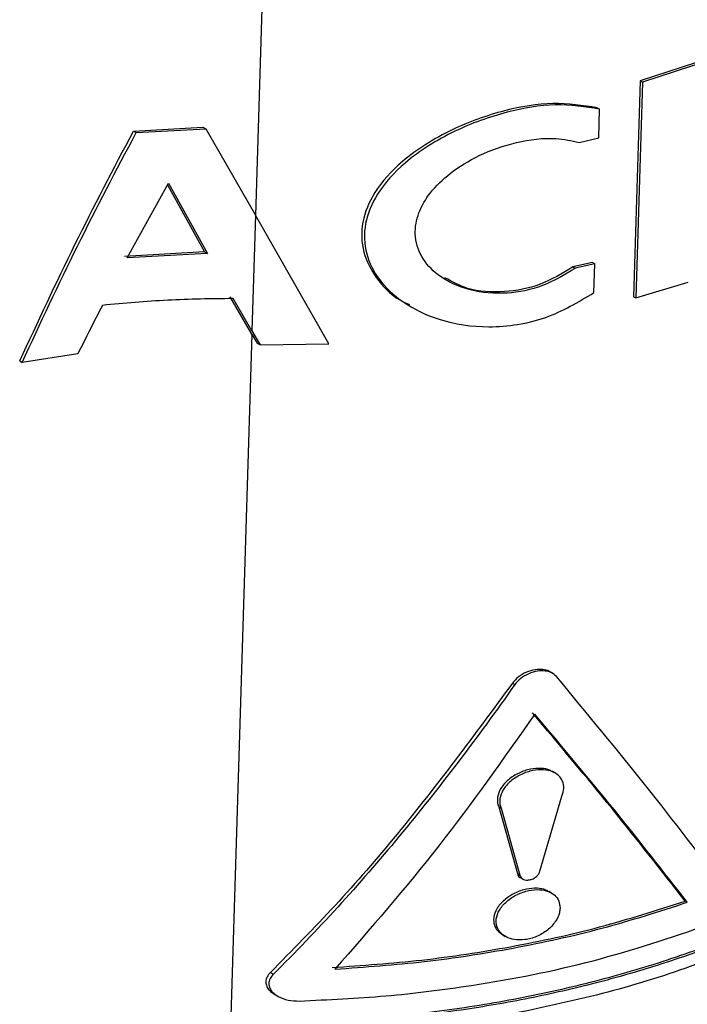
# Paper-space layout '1012-790 Hybird Padfoot' of a CAD drawing. Header units: millimetres. Extents: x 51 to 2966, y 67 to 3970.
# Tile 101 of 110: x 2470 to 2514, y 2843 to 2908. Entities that reach past the tile are written whole.
import ezdxf

# ---------------------------------------------------------------- set-up
doc = ezdxf.new("R2010")
doc.units = ezdxf.units.MM

psp = doc.layouts.new('1012-790 Hybird Padfoot')

# ---------------------------------------------------------------- linework, layer by layer
at = {"color": 8, "linetype": 'Continuous', "lineweight": 25}
psp.add_line((2486.724, 2933.834), (2485.525, 2894.859), dxfattribs=at)
at = {"color": 7, "linetype": 'Continuous', "lineweight": 25}
for p, q in [((2517.142, 2905.758), (2510.858, 2903.727)), ((2517.287, 2905.674), (2511.008, 2903.64)), ((2510.858, 2903.727), (2510.42, 2889.499)), ((2511.008, 2903.64), (2510.57, 2889.412)), ((2510.858, 2903.727), (2511.008, 2903.64)), ((2508.041, 2901.95), (2508.194, 2901.862)), ((2508.136, 2899.962), (2508.194, 2901.862)), ((2477.482, 2900.409), (2482.064, 2900.663)), ((2477.482, 2900.409), (2477.659, 2900.307)), ((2477.659, 2900.307), (2482.256, 2900.553)), ((2482.064, 2900.663), (2482.256, 2900.553)), ((2482.256, 2900.553), (2485.522, 2894.864)), ((2506.845, 2899.666), (2508.136, 2899.962)), ((2477.082, 2892.054), (2479.798, 2896.979)), ((2479.735, 2896.865), (2482.167, 2892.446)), ((2479.798, 2896.979), (2482.36, 2892.334)), ((2485.522, 2894.864), (2485.288, 2887.248)), ((2490.358, 2886.383), (2485.522, 2894.864)), ((2482.167, 2892.446), (2476.906, 2892.155)), ((2482.36, 2892.334), (2477.082, 2892.054)), ((2482.167, 2892.446), (2482.36, 2892.334)), ((2507.727, 2891.753), (2506.435, 2891.459)), ((2506.435, 2891.459), (2506.59, 2891.369)), ((2507.88, 2891.665), (2506.59, 2891.369)), ((2507.727, 2891.753), (2507.88, 2891.665)), ((2507.822, 2889.765), (2507.88, 2891.665)), ((2510.57, 2889.412), (2514.033, 2890.456)), ((2485.283, 2887.024), (2483.848, 2889.489)), ((2485.288, 2887.248), (2484.048, 2889.373)), ((2510.42, 2889.499), (2510.57, 2889.412)), ((2495.638, 2888.904), (2495.812, 2888.803)), ((2485.283, 2887.024), (2478.405, 2663.545)), ((2485.283, 2887.024), (2485.624, 2886.446)), ((2485.288, 2887.248), (2485.828, 2886.328)), ((2485.624, 2886.446), (2485.828, 2886.328)), ((2485.828, 2886.328), (2490.358, 2886.383)), ((2473.818, 2885.724), (2470.152, 2885.17)), ((2469.992, 2885.263), (2470.152, 2885.17)), ((2505.102, 2864.679), (2504.946, 2864.769)), ((2502.447, 2864.028), (2502.606, 2863.936)), ((2505.26, 2858.111), (2505.105, 2858.201)), ((2504.251, 2851.646), (2505.715, 2856.583)), ((2501.549, 2855.884), (2502.785, 2851.479)), ((2501.549, 2855.884), (2501.71, 2855.792)), ((2501.71, 2855.792), (2502.944, 2851.387)), ((2502.785, 2851.479), (2502.944, 2851.387)), ((2502.968, 2851.219), (2503.126, 2851.127)), ((2505.017, 2850.209), (2504.862, 2850.298)), ((2513.824, 2849.675), (2513.97, 2849.591)), ((2501.817, 2847.437), (2501.977, 2847.345)), ((2486.504, 2844.965), (2486.701, 2844.851)), ((2486.795, 2843.517), (2486.991, 2843.403))]:
    psp.add_line(p, q, dxfattribs=at)
for points, knots in [([(2508.041, 2901.95), (2507.089, 2902.098), (2505.187, 2902.394), (2501.81, 2901.819), (2498.95, 2900.793), (2496.724, 2899.568), (2494.898, 2898.241), (2493.333, 2896.529), (2492.45, 2894.43), (2492.514, 2892.432), (2493.445, 2890.671), (2494.553, 2889.479), (2495.455, 2889.073), (2495.675, 2888.974)], [0, 0, 0, 0, 0.119531, 0.238663, 0.369782, 0.441471, 0.513106, 0.620238, 0.70916, 0.798389, 0.881228, 0.971082, 1, 1, 1, 1]), ([(2508.194, 2901.862), (2507.244, 2902.009), (2505.345, 2902.304), (2501.975, 2901.726), (2499.121, 2900.697), (2496.9, 2899.471), (2495.078, 2898.142), (2493.515, 2896.427), (2492.631, 2894.321), (2492.703, 2892.328), (2493.613, 2890.535), (2495.251, 2889.008), (2497.715, 2887.83), (2500.384, 2887.423), (2502.785, 2887.627), (2505.19, 2888.188), (2506.79, 2889.146), (2507.822, 2889.765)], [0, 0, 0, 0, 0.080975, 0.161682, 0.250438, 0.298929, 0.347384, 0.42007, 0.480474, 0.541084, 0.59739, 0.658434, 0.731263, 0.818131, 0.865769, 0.913384, 1, 1, 1, 1]), ([(2469.992, 2885.263), (2471.189, 2887.834), (2473.584, 2892.98), (2476.182, 2897.932), (2477.482, 2900.409)], [0, 0, 0, 0, 0.499736, 1, 1, 1, 1]), ([(2470.152, 2885.17), (2471.351, 2887.741), (2473.751, 2892.885), (2476.356, 2897.832), (2477.659, 2900.307)], [0, 0, 0, 0, 0.49973, 1, 1, 1, 1]), ([(2506.59, 2891.369), (2505.884, 2890.944), (2504.475, 2890.095), (2502.021, 2889.624), (2499.589, 2889.824), (2497.615, 2890.733), (2496.378, 2892.086), (2495.938, 2893.554), (2496.203, 2895.041), (2497.019, 2896.424), (2498.377, 2897.734), (2500.326, 2898.916), (2502.75, 2899.761), (2505.08, 2900.04), (2506.344, 2899.772), (2506.845, 2899.666)], [0, 0, 0, 0, 0.084611, 0.169006, 0.259632, 0.352393, 0.420201, 0.488346, 0.54854, 0.608, 0.674664, 0.753252, 0.843564, 0.938001, 1, 1, 1, 1]), ([(2506.435, 2891.459), (2505.727, 2891.033), (2504.313, 2890.182), (2501.87, 2889.732), (2499.626, 2889.844), (2498.485, 2890.483), (2498.008, 2890.75)], [0, 0, 0, 0, 0.260497, 0.520319, 0.799526, 1, 1, 1, 1]), ([(2484.048, 2889.373), (2482.61, 2889.356), (2479.723, 2889.323), (2476.872, 2889.059), (2475.44, 2888.927)], [0, 0, 0, 0, 0.497864, 1, 1, 1, 1]), ([(2504.939, 2864.757), (2504.917, 2864.775), (2504.793, 2864.875), (2504.444, 2864.939), (2503.93, 2864.933), (2503.36, 2864.765), (2502.819, 2864.461), (2502.567, 2864.168), (2502.447, 2864.028)], [0, 0, 0, 0, 0.036265, 0.209052, 0.394738, 0.596585, 0.806617, 1, 1, 1, 1]), ([(2505.346, 2864.478), (2505.248, 2864.566), (2505.052, 2864.743), (2504.606, 2864.854), (2504.086, 2864.84), (2503.519, 2864.674), (2502.978, 2864.37), (2502.727, 2864.077), (2502.606, 2863.936)], [0, 0, 0, 0, 0.152432, 0.304452, 0.467728, 0.645106, 0.829634, 1, 1, 1, 1]), ([(2502.447, 2864.028), (2499.962, 2860.652), (2496.223, 2855.572), (2490.803, 2849.333), (2487.937, 2846.421), (2486.504, 2844.965)], [0, 0, 0, 0, 0.497818, 0.748922, 1, 1, 1, 1]), ([(2516.572, 2850.355), (2514.842, 2852.633), (2511.375, 2857.198), (2507.359, 2862.048), (2505.346, 2864.478)], [0, 0, 0, 0, 0.498959, 1, 1, 1, 1]), ([(2502.606, 2863.936), (2500.168, 2860.471), (2497.636, 2857.131), (2492.349, 2850.75), (2489.595, 2847.707), (2486.701, 2844.851)], [0, 0, 0, 0, 0.5, 0.5, 1, 1, 1, 1]), ([(2513.824, 2849.675), (2512.256, 2851.686), (2509.113, 2855.714), (2505.55, 2859.955), (2503.766, 2862.079)], [0, 0, 0, 0, 0.4991599, 1, 1, 1, 1]), ([(2503.923, 2861.988), (2501.855, 2859.046), (2497.706, 2853.147), (2493.081, 2847.844), (2490.762, 2845.185)], [0, 0, 0, 0, 0.498674, 1, 1, 1, 1]), ([(2513.97, 2849.591), (2512.403, 2851.601), (2509.263, 2855.627), (2505.705, 2859.865), (2503.923, 2861.988)], [0, 0, 0, 0, 0.499168, 1, 1, 1, 1]), ([(2505.093, 2858.181), (2505.035, 2858.221), (2504.83, 2858.36), (2504.326, 2858.437), (2503.626, 2858.392), (2502.863, 2858.136), (2502.163, 2857.693), (2501.658, 2857.12), (2501.434, 2856.532), (2501.454, 2856.122), (2501.531, 2855.93), (2501.549, 2855.884)], [0, 0, 0, 0, 0.047872, 0.168489, 0.300408, 0.443245, 0.590956, 0.731968, 0.856659, 0.966438, 1, 1, 1, 1]), ([(2505.715, 2856.583), (2505.767, 2856.756), (2505.872, 2857.101), (2505.781, 2857.581), (2505.513, 2857.968), (2505.074, 2858.234), (2504.486, 2858.353), (2503.78, 2858.298), (2503.02, 2858.044), (2502.322, 2857.6), (2501.818, 2857.027), (2501.595, 2856.439), (2501.615, 2856.029), (2501.692, 2855.837), (2501.71, 2855.792)], [0, 0, 0, 0, 0.078785, 0.157618, 0.23572, 0.316436, 0.403103, 0.497827, 0.600322, 0.706273, 0.807441, 0.896992, 0.975928, 1, 1, 1, 1]), ([(2502.944, 2851.387), (2502.957, 2851.338), (2502.983, 2851.241), (2503.098, 2851.134), (2503.258, 2851.065), (2503.464, 2851.046), (2503.699, 2851.09), (2503.932, 2851.2), (2504.121, 2851.364), (2504.222, 2851.523), (2504.244, 2851.616), (2504.251, 2851.646)], [0, 0, 0, 0, 0.101681, 0.203159, 0.309829, 0.427704, 0.55668, 0.691714, 0.8236, 0.944283, 1, 1, 1, 1]), ([(2502.785, 2851.479), (2502.799, 2851.431), (2502.826, 2851.335), (2502.902, 2851.25), (2502.961, 2851.226), (2502.969, 2851.222)], [0, 0, 0, 0, 0.459969, 0.918939, 1, 1, 1, 1]), ([(2524.18, 2850.864), (2522.898, 2850.124), (2521.56, 2849.425), (2518.771, 2848.107), (2517.321, 2847.488), (2515.061, 2846.619), (2514.294, 2846.341), (2512.746, 2845.808), (2511.963, 2845.554), (2509.589, 2844.827), (2507.971, 2844.388), (2504.666, 2843.604), (2502.978, 2843.259), (2500.394, 2842.811), (2499.524, 2842.674), (2497.766, 2842.423), (2496.883, 2842.311), (2494.227, 2842.012), (2492.446, 2841.865), (2488.863, 2841.671), (2487.062, 2841.625), (2485.25, 2841.631)], [0, 0, 0, 0, 0.125, 0.125, 0.25, 0.25, 0.3125, 0.3125, 0.375, 0.375, 0.5, 0.5, 0.625, 0.625, 0.6875, 0.6875, 0.75, 0.75, 0.875, 0.875, 1, 1, 1, 1]), ([(2524.321, 2850.782), (2522.933, 2850.028), (2520.143, 2848.512), (2515.786, 2846.706), (2511.515, 2845.245), (2507.371, 2844.086), (2503.031, 2843.124), (2497.93, 2842.277), (2492.057, 2841.641), (2487.663, 2841.557), (2485.451, 2841.515)], [0, 0, 0, 0, 0.132403, 0.266269, 0.37184, 0.477411, 0.586047, 0.694686, 0.846236, 1, 1, 1, 1]), ([(2504.85, 2850.278), (2504.786, 2850.32), (2504.575, 2850.461), (2504.061, 2850.536), (2503.358, 2850.484), (2502.594, 2850.222), (2501.899, 2849.773), (2501.403, 2849.198), (2501.186, 2848.61), (2501.227, 2848.1), (2501.444, 2847.695), (2501.699, 2847.526), (2501.822, 2847.445)], [0, 0, 0, 0, 0.044203, 0.147557, 0.260608, 0.3829, 0.509093, 0.629205, 0.735241, 0.82874, 0.917968, 1, 1, 1, 1]), ([(2505.588, 2849.203), (2505.574, 2849.366), (2505.545, 2849.692), (2505.256, 2850.075), (2504.815, 2850.338), (2504.221, 2850.452), (2503.512, 2850.391), (2502.753, 2850.13), (2502.058, 2849.68), (2501.564, 2849.105), (2501.347, 2848.518), (2501.386, 2848.005), (2501.62, 2847.593), (2502.024, 2847.284), (2502.589, 2847.104), (2503.292, 2847.097), (2504.06, 2847.305), (2504.772, 2847.725), (2505.298, 2848.286), (2505.548, 2848.808), (2505.578, 2849.101), (2505.588, 2849.203)], [0, 0, 0, 0, 0.0470547, 0.0940689, 0.1422279, 0.1940001, 0.2505923, 0.3117751, 0.3748866, 0.4349784, 0.4880834, 0.5349649, 0.579715, 0.6263771, 0.6777206, 0.734872, 0.7965782, 0.8591264, 0.9182536, 0.9718788, 1, 1, 1, 1]), ([(2490.578, 2845.292), (2492.555, 2845.431), (2496.533, 2845.71), (2502.435, 2846.625), (2508.282, 2847.893), (2511.969, 2849.079), (2513.824, 2849.675)], [0, 0, 0, 0, 0.242072, 0.487104, 0.741825, 1, 1, 1, 1]), ([(2524.296, 2849.967), (2522.782, 2849.149), (2519.735, 2847.501), (2514.495, 2845.402), (2508.781, 2843.577), (2504.632, 2842.702), (2502.543, 2842.261)], [0, 0, 0, 0, 0.2414258, 0.4860236, 0.7411362, 1, 1, 1, 1]), ([(2490.762, 2845.185), (2492.737, 2845.327), (2496.71, 2845.613), (2502.602, 2846.536), (2508.439, 2847.808), (2512.118, 2848.994), (2513.97, 2849.591)], [0, 0, 0, 0, 0.242147, 0.487227, 0.741904, 1, 1, 1, 1]), ([(2488.422, 2843.085), (2490.322, 2843.174), (2494.143, 2843.353), (2500.659, 2844.177), (2507.949, 2845.607), (2512.904, 2847.281), (2515.412, 2848.128)], [0, 0, 0, 0, 0.1992211, 0.4006504, 0.6966219, 1, 1, 1, 1]), ([(2486.504, 2844.965), (2486.424, 2844.872), (2486.262, 2844.687), (2486.182, 2844.358), (2486.251, 2844.047), (2486.448, 2843.75), (2486.67, 2843.604), (2486.798, 2843.521)], [0, 0, 0, 0, 0.200877, 0.402991, 0.584881, 0.761959, 1, 1, 1, 1]), ([(2486.701, 2844.851), (2486.62, 2844.758), (2486.459, 2844.572), (2486.38, 2844.242), (2486.448, 2843.93), (2486.656, 2843.628), (2487.06, 2843.333), (2487.68, 2843.111), (2488.171, 2843.094), (2488.422, 2843.085)], [0, 0, 0, 0, 0.11621, 0.233124, 0.338447, 0.441084, 0.589676, 0.791008, 1, 1, 1, 1])]:
    psp.add_open_spline(points, degree=3, knots=knots, dxfattribs=at)
psp.add_open_spline([(2475.44, 2888.927), (2474.893, 2887.865), (2474.353, 2886.798), (2473.818, 2885.724)], degree=3, dxfattribs=at)

doc.saveas('drawing.dxf')
